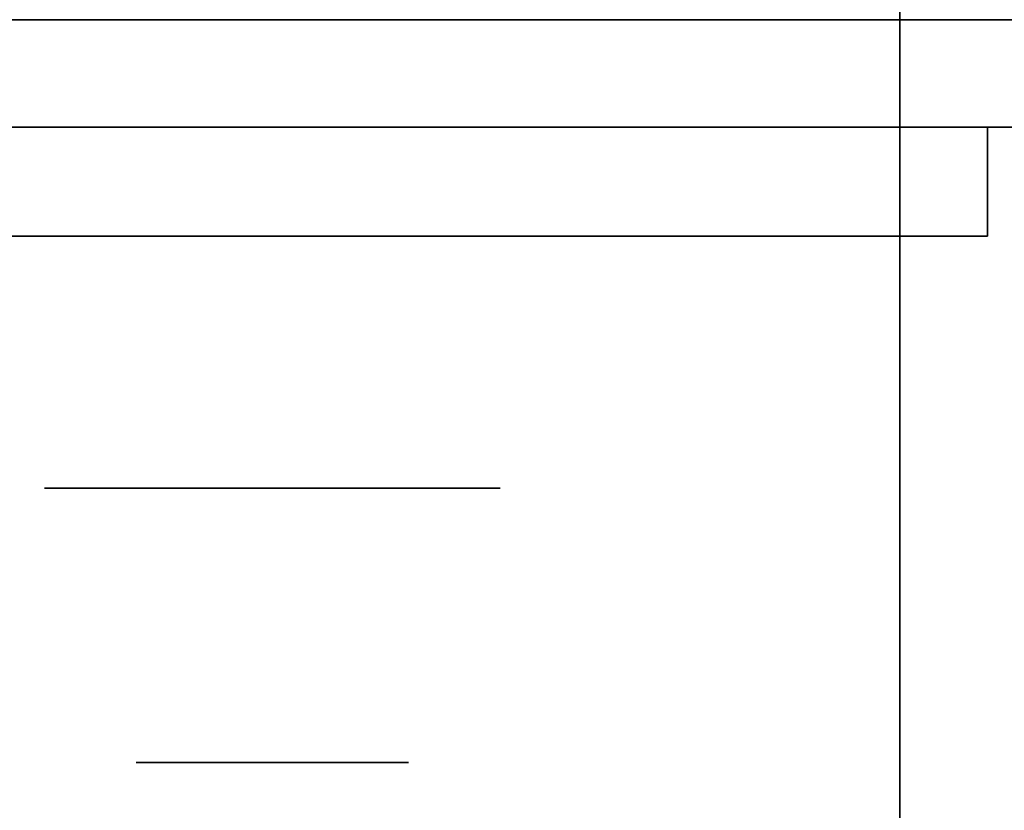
# Model space of a CAD drawing. Extents: x 248.8 to 273, y 2872.5 to 2876.7.
# Tile 59 of 256: x 248.9076 to 248.9655, y 2876.5783 to 2876.6247. Entities that reach past the tile are written whole.
import ezdxf

# ---------------------------------------------------------------- set-up
doc = ezdxf.new("R2010")
doc.units = 0
doc.header["$LTSCALE"] = 150
doc.header["$MEASUREMENT"] = 0
doc.layers.add('3DFACE_BOLT', color=7, linetype='CONTINUOUS')
doc.layers.add('3DFACE_SHAPE', color=7, linetype='CONTINUOUS')

msp = doc.modelspace()

# ---------------------------------------------------------------- linework, layer by layer
at = {"layer": '3DFACE_BOLT', "color": 1}
for points, invisible_edges in [([(248.914487, 2876.631067, -0.135), (248.914878, 2876.631067, -0.137472), (248.914487, 2876.581067, -0.135)], 14), ([(248.914487, 2876.581067, -0.135), (248.914878, 2876.631067, -0.137472), (248.914878, 2876.581067, -0.137472)], 3), ([(248.914878, 2876.631067, -0.132528), (248.914487, 2876.631067, -0.135), (248.914878, 2876.581067, -0.132528)], 14), ([(248.914878, 2876.581067, -0.132528), (248.914487, 2876.631067, -0.135), (248.914487, 2876.581067, -0.135)], 3), ([(248.914487, 2876.631067, -0.065), (248.914878, 2876.631067, -0.067472), (248.914487, 2876.581067, -0.065)], 14), ([(248.914487, 2876.581067, -0.065), (248.914878, 2876.631067, -0.067472), (248.914878, 2876.581067, -0.067472)], 3), ([(248.914878, 2876.631067, -0.062528), (248.914487, 2876.631067, -0.065), (248.914878, 2876.581067, -0.062528)], 14), ([(248.914878, 2876.581067, -0.062528), (248.914487, 2876.631067, -0.065), (248.914487, 2876.581067, -0.065)], 3), ([(248.914878, 2876.631067, -0.137472), (248.916015, 2876.631067, -0.139702), (248.914878, 2876.581067, -0.137472)], 14), ([(248.914878, 2876.581067, -0.137472), (248.916015, 2876.631067, -0.139702), (248.916015, 2876.581067, -0.139702)], 3), ([(248.916015, 2876.631067, -0.130298), (248.914878, 2876.631067, -0.132528), (248.916015, 2876.581067, -0.130298)], 14), ([(248.916015, 2876.581067, -0.130298), (248.914878, 2876.631067, -0.132528), (248.914878, 2876.581067, -0.132528)], 3), ([(248.914878, 2876.631067, -0.067472), (248.916015, 2876.631067, -0.069702), (248.914878, 2876.581067, -0.067472)], 14), ([(248.914878, 2876.581067, -0.067472), (248.916015, 2876.631067, -0.069702), (248.916015, 2876.581067, -0.069702)], 3), ([(248.916015, 2876.631067, -0.060298), (248.914878, 2876.631067, -0.062528), (248.916015, 2876.581067, -0.060298)], 14), ([(248.916015, 2876.581067, -0.060298), (248.914878, 2876.631067, -0.062528), (248.914878, 2876.581067, -0.062528)], 3), ([(248.916015, 2876.631067, -0.139702), (248.917785, 2876.631067, -0.141472), (248.916015, 2876.581067, -0.139702)], 14), ([(248.916015, 2876.581067, -0.139702), (248.917785, 2876.631067, -0.141472), (248.917785, 2876.581067, -0.141472)], 3), ([(248.917785, 2876.631067, -0.128528), (248.916015, 2876.631067, -0.130298), (248.917785, 2876.581067, -0.128528)], 14), ([(248.917785, 2876.581067, -0.128528), (248.916015, 2876.631067, -0.130298), (248.916015, 2876.581067, -0.130298)], 3), ([(248.916015, 2876.631067, -0.069702), (248.917785, 2876.631067, -0.071472), (248.916015, 2876.581067, -0.069702)], 14), ([(248.916015, 2876.581067, -0.069702), (248.917785, 2876.631067, -0.071472), (248.917785, 2876.581067, -0.071472)], 3), ([(248.917785, 2876.631067, -0.058528), (248.916015, 2876.631067, -0.060298), (248.917785, 2876.581067, -0.058528)], 14), ([(248.917785, 2876.581067, -0.058528), (248.916015, 2876.631067, -0.060298), (248.916015, 2876.581067, -0.060298)], 3), ([(248.917785, 2876.631067, -0.141472), (248.920015, 2876.631067, -0.142608), (248.917785, 2876.581067, -0.141472)], 14), ([(248.917785, 2876.581067, -0.141472), (248.920015, 2876.631067, -0.142608), (248.920015, 2876.581067, -0.142608)], 3), ([(248.920015, 2876.631067, -0.127392), (248.917785, 2876.631067, -0.128528), (248.920015, 2876.581067, -0.127392)], 14), ([(248.920015, 2876.581067, -0.127392), (248.917785, 2876.631067, -0.128528), (248.917785, 2876.581067, -0.128528)], 3), ([(248.917785, 2876.631067, -0.071472), (248.920015, 2876.631067, -0.072608), (248.917785, 2876.581067, -0.071472)], 14), ([(248.917785, 2876.581067, -0.071472), (248.920015, 2876.631067, -0.072608), (248.920015, 2876.581067, -0.072608)], 3), ([(248.920015, 2876.631067, -0.057392), (248.917785, 2876.631067, -0.058528), (248.920015, 2876.581067, -0.057392)], 14), ([(248.920015, 2876.581067, -0.057392), (248.917785, 2876.631067, -0.058528), (248.917785, 2876.581067, -0.058528)], 3), ([(248.920015, 2876.631067, -0.142608), (248.922487, 2876.631067, -0.143), (248.920015, 2876.581067, -0.142608)], 14), ([(248.920015, 2876.581067, -0.142608), (248.922487, 2876.631067, -0.143), (248.922487, 2876.581067, -0.143)], 3), ([(248.922487, 2876.631067, -0.127), (248.920015, 2876.631067, -0.127392), (248.922487, 2876.581067, -0.127)], 14), ([(248.922487, 2876.581067, -0.127), (248.920015, 2876.631067, -0.127392), (248.920015, 2876.581067, -0.127392)], 3), ([(248.920015, 2876.631067, -0.072608), (248.922487, 2876.631067, -0.073), (248.920015, 2876.581067, -0.072608)], 14), ([(248.920015, 2876.581067, -0.072608), (248.922487, 2876.631067, -0.073), (248.922487, 2876.581067, -0.073)], 3), ([(248.922487, 2876.631067, -0.057), (248.920015, 2876.631067, -0.057392), (248.922487, 2876.581067, -0.057)], 14), ([(248.922487, 2876.581067, -0.057), (248.920015, 2876.631067, -0.057392), (248.920015, 2876.581067, -0.057392)], 3), ([(248.922487, 2876.631067, -0.143), (248.924959, 2876.631067, -0.142608), (248.922487, 2876.581067, -0.143)], 14), ([(248.922487, 2876.581067, -0.143), (248.924959, 2876.631067, -0.142608), (248.924959, 2876.581067, -0.142608)], 3), ([(248.924959, 2876.631067, -0.127392), (248.922487, 2876.631067, -0.127), (248.924959, 2876.581067, -0.127392)], 14), ([(248.924959, 2876.581067, -0.127392), (248.922487, 2876.631067, -0.127), (248.922487, 2876.581067, -0.127)], 3), ([(248.922487, 2876.631067, -0.073), (248.924959, 2876.631067, -0.072608), (248.922487, 2876.581067, -0.073)], 14), ([(248.922487, 2876.581067, -0.073), (248.924959, 2876.631067, -0.072608), (248.924959, 2876.581067, -0.072608)], 3), ([(248.924959, 2876.631067, -0.057392), (248.922487, 2876.631067, -0.057), (248.924959, 2876.581067, -0.057392)], 14), ([(248.924959, 2876.581067, -0.057392), (248.922487, 2876.631067, -0.057), (248.922487, 2876.581067, -0.057)], 3), ([(248.924959, 2876.631067, -0.142608), (248.927189, 2876.631067, -0.141472), (248.924959, 2876.581067, -0.142608)], 14), ([(248.924959, 2876.581067, -0.142608), (248.927189, 2876.631067, -0.141472), (248.927189, 2876.581067, -0.141472)], 3), ([(248.927189, 2876.631067, -0.128528), (248.924959, 2876.631067, -0.127392), (248.927189, 2876.581067, -0.128528)], 14), ([(248.927189, 2876.581067, -0.128528), (248.924959, 2876.631067, -0.127392), (248.924959, 2876.581067, -0.127392)], 3), ([(248.924959, 2876.631067, -0.072608), (248.927189, 2876.631067, -0.071472), (248.924959, 2876.581067, -0.072608)], 14), ([(248.924959, 2876.581067, -0.072608), (248.927189, 2876.631067, -0.071472), (248.927189, 2876.581067, -0.071472)], 3), ([(248.927189, 2876.631067, -0.058528), (248.924959, 2876.631067, -0.057392), (248.927189, 2876.581067, -0.058528)], 14), ([(248.927189, 2876.581067, -0.058528), (248.924959, 2876.631067, -0.057392), (248.924959, 2876.581067, -0.057392)], 3), ([(248.927189, 2876.631067, -0.141472), (248.928959, 2876.631067, -0.139702), (248.927189, 2876.581067, -0.141472)], 14), ([(248.927189, 2876.581067, -0.141472), (248.928959, 2876.631067, -0.139702), (248.928959, 2876.581067, -0.139702)], 3), ([(248.928959, 2876.631067, -0.130298), (248.927189, 2876.631067, -0.128528), (248.928959, 2876.581067, -0.130298)], 14), ([(248.928959, 2876.581067, -0.130298), (248.927189, 2876.631067, -0.128528), (248.927189, 2876.581067, -0.128528)], 3), ([(248.927189, 2876.631067, -0.071472), (248.928959, 2876.631067, -0.069702), (248.927189, 2876.581067, -0.071472)], 14), ([(248.927189, 2876.581067, -0.071472), (248.928959, 2876.631067, -0.069702), (248.928959, 2876.581067, -0.069702)], 3), ([(248.928959, 2876.631067, -0.060298), (248.927189, 2876.631067, -0.058528), (248.928959, 2876.581067, -0.060298)], 14), ([(248.928959, 2876.581067, -0.060298), (248.927189, 2876.631067, -0.058528), (248.927189, 2876.581067, -0.058528)], 3), ([(248.928959, 2876.631067, -0.139702), (248.930095, 2876.631067, -0.137472), (248.928959, 2876.581067, -0.139702)], 14), ([(248.928959, 2876.581067, -0.139702), (248.930095, 2876.631067, -0.137472), (248.930095, 2876.581067, -0.137472)], 3), ([(248.930095, 2876.631067, -0.132528), (248.928959, 2876.631067, -0.130298), (248.930095, 2876.581067, -0.132528)], 14), ([(248.930095, 2876.581067, -0.132528), (248.928959, 2876.631067, -0.130298), (248.928959, 2876.581067, -0.130298)], 3), ([(248.928959, 2876.631067, -0.069702), (248.930095, 2876.631067, -0.067472), (248.928959, 2876.581067, -0.069702)], 14), ([(248.928959, 2876.581067, -0.069702), (248.930095, 2876.631067, -0.067472), (248.930095, 2876.581067, -0.067472)], 3), ([(248.930095, 2876.631067, -0.062528), (248.928959, 2876.631067, -0.060298), (248.930095, 2876.581067, -0.062528)], 14), ([(248.930095, 2876.581067, -0.062528), (248.928959, 2876.631067, -0.060298), (248.928959, 2876.581067, -0.060298)], 3), ([(248.930095, 2876.631067, -0.137472), (248.930487, 2876.631067, -0.135), (248.930095, 2876.581067, -0.137472)], 14), ([(248.930095, 2876.581067, -0.137472), (248.930487, 2876.631067, -0.135), (248.930487, 2876.581067, -0.135)], 3), ([(248.930487, 2876.631067, -0.135), (248.930095, 2876.631067, -0.132528), (248.930487, 2876.581067, -0.135)], 14), ([(248.930487, 2876.581067, -0.135), (248.930095, 2876.631067, -0.132528), (248.930095, 2876.581067, -0.132528)], 3), ([(248.930095, 2876.631067, -0.067472), (248.930487, 2876.631067, -0.065), (248.930095, 2876.581067, -0.067472)], 14), ([(248.930095, 2876.581067, -0.067472), (248.930487, 2876.631067, -0.065), (248.930487, 2876.581067, -0.065)], 3), ([(248.930487, 2876.631067, -0.065), (248.930095, 2876.631067, -0.062528), (248.930487, 2876.581067, -0.065)], 14), ([(248.930487, 2876.581067, -0.065), (248.930095, 2876.631067, -0.062528), (248.930095, 2876.581067, -0.062528)], 3), ([(248.909112, 2876.611967, -0.135), (248.915799, 2876.611967, -0.146583), (248.909112, 2876.597167, -0.135)], 14), ([(248.909112, 2876.597167, -0.135), (248.915799, 2876.611967, -0.146583), (248.915799, 2876.597167, -0.146583)], 3), ([(248.915799, 2876.611967, -0.123417), (248.909112, 2876.611967, -0.135), (248.915799, 2876.597167, -0.123417)], 14), ([(248.915799, 2876.597167, -0.123417), (248.909112, 2876.611967, -0.135), (248.909112, 2876.597167, -0.135)], 3), ([(248.909112, 2876.611967, -0.135), (248.915799, 2876.611967, -0.123417), (248.915799, 2876.611967, -0.146583)], 2), ([(248.909112, 2876.611967, -0.065), (248.915799, 2876.611967, -0.076583), (248.909112, 2876.597167, -0.065)], 14), ([(248.909112, 2876.597167, -0.065), (248.915799, 2876.611967, -0.076583), (248.915799, 2876.597167, -0.076583)], 3), ([(248.915799, 2876.611967, -0.053417), (248.909112, 2876.611967, -0.065), (248.915799, 2876.597167, -0.053417)], 14), ([(248.915799, 2876.597167, -0.053417), (248.909112, 2876.611967, -0.065), (248.909112, 2876.597167, -0.065)], 3), ([(248.909112, 2876.611967, -0.065), (248.915799, 2876.611967, -0.053417), (248.915799, 2876.611967, -0.076583)], 2), ([(248.915799, 2876.611967, -0.146583), (248.929174, 2876.611967, -0.146583), (248.915799, 2876.597167, -0.146583)], 14), ([(248.915799, 2876.597167, -0.146583), (248.929174, 2876.611967, -0.146583), (248.929174, 2876.597167, -0.146583)], 3), ([(248.929174, 2876.611967, -0.123417), (248.915799, 2876.611967, -0.123417), (248.929174, 2876.597167, -0.123417)], 14), ([(248.929174, 2876.597167, -0.123417), (248.915799, 2876.611967, -0.123417), (248.915799, 2876.597167, -0.123417)], 3), ([(248.915799, 2876.611967, -0.123417), (248.929174, 2876.611967, -0.123417), (248.915799, 2876.611967, -0.146583)], 14), ([(248.915799, 2876.611967, -0.146583), (248.929174, 2876.611967, -0.123417), (248.929174, 2876.611967, -0.146583)], 3), ([(248.915799, 2876.611967, -0.076583), (248.929174, 2876.611967, -0.076583), (248.915799, 2876.597167, -0.076583)], 14), ([(248.915799, 2876.597167, -0.076583), (248.929174, 2876.611967, -0.076583), (248.929174, 2876.597167, -0.076583)], 3), ([(248.929174, 2876.611967, -0.053417), (248.915799, 2876.611967, -0.053417), (248.929174, 2876.597167, -0.053417)], 14), ([(248.929174, 2876.597167, -0.053417), (248.915799, 2876.611967, -0.053417), (248.915799, 2876.597167, -0.053417)], 3), ([(248.915799, 2876.611967, -0.053417), (248.929174, 2876.611967, -0.053417), (248.915799, 2876.611967, -0.076583)], 14), ([(248.915799, 2876.611967, -0.076583), (248.929174, 2876.611967, -0.053417), (248.929174, 2876.611967, -0.076583)], 3), ([(248.929174, 2876.611967, -0.146583), (248.935862, 2876.611967, -0.135), (248.929174, 2876.597167, -0.146583)], 14), ([(248.929174, 2876.597167, -0.146583), (248.935862, 2876.611967, -0.135), (248.935862, 2876.597167, -0.135)], 3), ([(248.935862, 2876.611967, -0.135), (248.929174, 2876.611967, -0.123417), (248.935862, 2876.597167, -0.135)], 14), ([(248.935862, 2876.597167, -0.135), (248.929174, 2876.611967, -0.123417), (248.929174, 2876.597167, -0.123417)], 3), ([(248.929174, 2876.611967, -0.123417), (248.935862, 2876.611967, -0.135), (248.929174, 2876.611967, -0.146583)], 12), ([(248.929174, 2876.611967, -0.076583), (248.935862, 2876.611967, -0.065), (248.929174, 2876.597167, -0.076583)], 14), ([(248.929174, 2876.597167, -0.076583), (248.935862, 2876.611967, -0.065), (248.935862, 2876.597167, -0.065)], 3), ([(248.935862, 2876.611967, -0.065), (248.929174, 2876.611967, -0.053417), (248.935862, 2876.597167, -0.065)], 14), ([(248.935862, 2876.597167, -0.065), (248.929174, 2876.611967, -0.053417), (248.929174, 2876.597167, -0.053417)], 3), ([(248.929174, 2876.611967, -0.053417), (248.935862, 2876.611967, -0.065), (248.929174, 2876.611967, -0.076583)], 12), ([(248.909112, 2876.597167, -0.135), (248.915799, 2876.597167, -0.146583), (248.915799, 2876.597167, -0.123417)], 2), ([(248.909112, 2876.597167, -0.065), (248.915799, 2876.597167, -0.076583), (248.915799, 2876.597167, -0.053417)], 2), ([(248.915799, 2876.597167, -0.146583), (248.929174, 2876.597167, -0.146583), (248.915799, 2876.597167, -0.123417)], 14), ([(248.915799, 2876.597167, -0.123417), (248.929174, 2876.597167, -0.146583), (248.929174, 2876.597167, -0.123417)], 3), ([(248.915799, 2876.597167, -0.076583), (248.929174, 2876.597167, -0.076583), (248.915799, 2876.597167, -0.053417)], 14), ([(248.915799, 2876.597167, -0.053417), (248.929174, 2876.597167, -0.076583), (248.929174, 2876.597167, -0.053417)], 3), ([(248.929174, 2876.597167, -0.146583), (248.935862, 2876.597167, -0.135), (248.929174, 2876.597167, -0.123417)], 12), ([(248.929174, 2876.597167, -0.076583), (248.935862, 2876.597167, -0.065), (248.929174, 2876.597167, -0.053417)], 12), ([(248.914487, 2876.581067, -0.135), (248.914878, 2876.581067, -0.137472), (248.914878, 2876.581067, -0.132528)], 2), ([(248.914487, 2876.581067, -0.065), (248.914878, 2876.581067, -0.067472), (248.914878, 2876.581067, -0.062528)], 2), ([(248.914878, 2876.581067, -0.137472), (248.916015, 2876.581067, -0.139702), (248.914878, 2876.581067, -0.132528)], 14), ([(248.914878, 2876.581067, -0.132528), (248.916015, 2876.581067, -0.139702), (248.916015, 2876.581067, -0.130298)], 3), ([(248.914878, 2876.581067, -0.067472), (248.916015, 2876.581067, -0.069702), (248.914878, 2876.581067, -0.062528)], 14), ([(248.914878, 2876.581067, -0.062528), (248.916015, 2876.581067, -0.069702), (248.916015, 2876.581067, -0.060298)], 3), ([(248.916015, 2876.581067, -0.139702), (248.917785, 2876.581067, -0.141472), (248.916015, 2876.581067, -0.130298)], 14), ([(248.916015, 2876.581067, -0.130298), (248.917785, 2876.581067, -0.141472), (248.917785, 2876.581067, -0.128528)], 3), ([(248.916015, 2876.581067, -0.069702), (248.917785, 2876.581067, -0.071472), (248.916015, 2876.581067, -0.060298)], 14), ([(248.916015, 2876.581067, -0.060298), (248.917785, 2876.581067, -0.071472), (248.917785, 2876.581067, -0.058528)], 3), ([(248.917785, 2876.581067, -0.141472), (248.920015, 2876.581067, -0.142608), (248.917785, 2876.581067, -0.128528)], 14), ([(248.917785, 2876.581067, -0.128528), (248.920015, 2876.581067, -0.142608), (248.920015, 2876.581067, -0.127392)], 3), ([(248.917785, 2876.581067, -0.071472), (248.920015, 2876.581067, -0.072608), (248.917785, 2876.581067, -0.058528)], 14), ([(248.917785, 2876.581067, -0.058528), (248.920015, 2876.581067, -0.072608), (248.920015, 2876.581067, -0.057392)], 3), ([(248.920015, 2876.581067, -0.142608), (248.922487, 2876.581067, -0.143), (248.920015, 2876.581067, -0.127392)], 14), ([(248.920015, 2876.581067, -0.127392), (248.922487, 2876.581067, -0.143), (248.922487, 2876.581067, -0.127)], 3), ([(248.920015, 2876.581067, -0.072608), (248.922487, 2876.581067, -0.073), (248.920015, 2876.581067, -0.057392)], 14), ([(248.920015, 2876.581067, -0.057392), (248.922487, 2876.581067, -0.073), (248.922487, 2876.581067, -0.057)], 3), ([(248.922487, 2876.581067, -0.143), (248.924959, 2876.581067, -0.142608), (248.922487, 2876.581067, -0.127)], 14), ([(248.922487, 2876.581067, -0.127), (248.924959, 2876.581067, -0.142608), (248.924959, 2876.581067, -0.127392)], 3), ([(248.922487, 2876.581067, -0.073), (248.924959, 2876.581067, -0.072608), (248.922487, 2876.581067, -0.057)], 14), ([(248.922487, 2876.581067, -0.057), (248.924959, 2876.581067, -0.072608), (248.924959, 2876.581067, -0.057392)], 3), ([(248.924959, 2876.581067, -0.142608), (248.927189, 2876.581067, -0.141472), (248.924959, 2876.581067, -0.127392)], 14), ([(248.924959, 2876.581067, -0.127392), (248.927189, 2876.581067, -0.141472), (248.927189, 2876.581067, -0.128528)], 3), ([(248.924959, 2876.581067, -0.072608), (248.927189, 2876.581067, -0.071472), (248.924959, 2876.581067, -0.057392)], 14), ([(248.924959, 2876.581067, -0.057392), (248.927189, 2876.581067, -0.071472), (248.927189, 2876.581067, -0.058528)], 3), ([(248.927189, 2876.581067, -0.141472), (248.928959, 2876.581067, -0.139702), (248.927189, 2876.581067, -0.128528)], 14), ([(248.927189, 2876.581067, -0.128528), (248.928959, 2876.581067, -0.139702), (248.928959, 2876.581067, -0.130298)], 3), ([(248.927189, 2876.581067, -0.071472), (248.928959, 2876.581067, -0.069702), (248.927189, 2876.581067, -0.058528)], 14), ([(248.927189, 2876.581067, -0.058528), (248.928959, 2876.581067, -0.069702), (248.928959, 2876.581067, -0.060298)], 3), ([(248.928959, 2876.581067, -0.139702), (248.930095, 2876.581067, -0.137472), (248.928959, 2876.581067, -0.130298)], 14), ([(248.928959, 2876.581067, -0.130298), (248.930095, 2876.581067, -0.137472), (248.930095, 2876.581067, -0.132528)], 3), ([(248.928959, 2876.581067, -0.069702), (248.930095, 2876.581067, -0.067472), (248.928959, 2876.581067, -0.060298)], 14), ([(248.928959, 2876.581067, -0.060298), (248.930095, 2876.581067, -0.067472), (248.930095, 2876.581067, -0.062528)], 3), ([(248.930095, 2876.581067, -0.137472), (248.930487, 2876.581067, -0.135), (248.930095, 2876.581067, -0.132528)], 12), ([(248.930095, 2876.581067, -0.067472), (248.930487, 2876.581067, -0.065), (248.930095, 2876.581067, -0.062528)], 12)]:
    msp.add_3dface(points, dxfattribs=dict(at, invisible_edges=invisible_edges))
at = {"layer": '3DFACE_SHAPE', "color": 13}
for points, invisible_edges in [([(248.959337, 2872.521516), (248.959337, 2876.721516), (248.759337, 2872.521516)], 2), ([(248.959337, 2876.721516), (248.759337, 2876.721516), (248.759337, 2872.521516)], 12), ([(248.759337, 2872.521516, -0.2), (248.759337, 2876.721516, -0.2), (248.959337, 2872.521516, -0.2)], 2), ([(248.759337, 2876.721516, -0.2), (248.959337, 2876.721516, -0.2), (248.959337, 2872.521516, -0.2)], 12), ([(248.862487, 2872.521516, -0.0095), (248.862487, 2876.721516, -0.0095), (248.959337, 2872.521516, -0.0095)], 2), ([(248.862487, 2876.721516, -0.0095), (248.959337, 2876.721516, -0.0095), (248.959337, 2872.521516, -0.0095)], 12), ([(248.959337, 2872.521516, -0.1905), (248.959337, 2876.721516, -0.1905), (248.862487, 2872.521516, -0.1905)], 2), ([(248.959337, 2876.721516, -0.1905), (248.862487, 2876.721516, -0.1905), (248.862487, 2872.521516, -0.1905)], 12), ([(248.959337, 2872.521516, -0.0095), (248.959337, 2876.721516, -0.0095), (248.959337, 2872.521516)], 2), ([(248.959337, 2876.721516, -0.0095), (248.959337, 2876.721516), (248.959337, 2872.521516)], 12), ([(248.959337, 2872.521516, -0.2), (248.959337, 2876.721516, -0.2), (248.959337, 2872.521516, -0.1905)], 2), ([(248.959337, 2876.721516, -0.2), (248.959337, 2876.721516, -0.1905), (248.959337, 2872.521516, -0.1905)], 12), ([(250.759337, 2876.624666, -0.0095), (248.959337, 2876.624666, -0.0095), (250.759337, 2876.721516, -0.0095)], 2), ([(248.959337, 2876.624666, -0.0095), (248.959337, 2876.721516, -0.0095), (250.759337, 2876.721516, -0.0095)], 12), ([(250.759337, 2876.721516), (248.959337, 2876.721516), (250.759337, 2876.521516)], 2), ([(248.959337, 2876.721516), (248.959337, 2876.521516), (250.759337, 2876.521516)], 12), ([(250.759337, 2876.521516, -0.2), (248.959337, 2876.521516, -0.2), (250.759337, 2876.721516, -0.2)], 2), ([(248.959337, 2876.521516, -0.2), (248.959337, 2876.721516, -0.2), (250.759337, 2876.721516, -0.2)], 12), ([(250.759337, 2876.721516, -0.1905), (248.959337, 2876.721516, -0.1905), (250.759337, 2876.624666, -0.1905)], 2), ([(248.959337, 2876.721516, -0.1905), (248.959337, 2876.624666, -0.1905), (250.759337, 2876.624666, -0.1905)], 12), ([(248.959337, 2876.721516, -0.0095), (248.959337, 2876.624666, -0.0095), (248.959337, 2876.721516)], 2), ([(248.959337, 2876.624666, -0.0095), (248.959337, 2876.618366, -0.0095), (248.959337, 2876.721516)], 14), ([(248.959337, 2876.721516), (248.959337, 2876.618366, -0.0095), (248.959337, 2876.521516)], 3), ([(248.959337, 2876.521516, -0.2), (248.959337, 2876.624666, -0.1905), (248.959337, 2876.721516, -0.2)], 3), ([(248.959337, 2876.624666, -0.1905), (248.959337, 2876.721516, -0.1905), (248.959337, 2876.721516, -0.2)], 12), ([(248.959337, 2876.624666, -0.0095), (248.916476, 2876.624666, -0.05899), (248.862487, 2876.624666, -0.0095)], 3), ([(248.916476, 2876.624666, -0.05899), (248.913987, 2876.624666, -0.065), (248.862487, 2876.624666, -0.0095)], 14), ([(248.913987, 2876.624666, -0.135), (248.862487, 2876.624666, -0.1905), (248.916476, 2876.624666, -0.07101)], 15), ([(248.916476, 2876.624666, -0.07101), (248.862487, 2876.624666, -0.1905), (248.913987, 2876.624666, -0.065)], 3), ([(248.862487, 2876.624666, -0.1905), (248.862487, 2876.624666, -0.0095), (248.913987, 2876.624666, -0.065)], 14), ([(248.913987, 2876.624666, -0.135), (248.916476, 2876.624666, -0.14101), (248.862487, 2876.624666, -0.1905)], 14), ([(248.862487, 2876.624666, -0.1905), (248.916476, 2876.624666, -0.14101), (248.959337, 2876.624666, -0.1905)], 3), ([(248.862487, 2876.618366, -0.0095), (248.922487, 2876.618366, -0.0095), (248.862487, 2876.624666, -0.0095)], 2), ([(248.922487, 2876.618366, -0.0095), (248.959337, 2876.618366, -0.0095), (248.862487, 2876.624666, -0.0095)], 14), ([(248.862487, 2876.624666, -0.0095), (248.959337, 2876.618366, -0.0095), (248.959337, 2876.624666, -0.0095)], 1), ([(248.959337, 2876.624666, -0.1905), (248.959337, 2876.618366, -0.1905), (248.862487, 2876.624666, -0.1905)], 2), ([(248.959337, 2876.618366, -0.1905), (248.862487, 2876.618366, -0.1905), (248.862487, 2876.624666, -0.1905)], 12), ([(248.913987, 2876.624666, -0.065), (248.913987, 2876.618366, -0.065), (248.916476, 2876.624666, -0.07101)], 3), ([(248.913987, 2876.618366, -0.065), (248.916476, 2876.618366, -0.07101), (248.916476, 2876.624666, -0.07101)], 14), ([(248.916476, 2876.624666, -0.05899), (248.916476, 2876.618366, -0.05899), (248.913987, 2876.624666, -0.065)], 3), ([(248.916476, 2876.618366, -0.05899), (248.913987, 2876.618366, -0.065), (248.913987, 2876.624666, -0.065)], 14), ([(248.916476, 2876.624666, -0.12899), (248.916476, 2876.618366, -0.12899), (248.913987, 2876.624666, -0.135)], 3), ([(248.916476, 2876.618366, -0.12899), (248.913987, 2876.618366, -0.135), (248.913987, 2876.624666, -0.135)], 14), ([(248.913987, 2876.624666, -0.135), (248.913987, 2876.618366, -0.135), (248.916476, 2876.624666, -0.14101)], 3), ([(248.913987, 2876.618366, -0.135), (248.916476, 2876.618366, -0.14101), (248.916476, 2876.624666, -0.14101)], 14), ([(248.916476, 2876.624666, -0.12899), (248.913987, 2876.624666, -0.135), (248.916476, 2876.624666, -0.07101)], 14), ([(248.916476, 2876.624666, -0.07101), (248.916476, 2876.618366, -0.07101), (248.922487, 2876.624666, -0.0735)], 3), ([(248.916476, 2876.618366, -0.07101), (248.922487, 2876.618366, -0.0735), (248.922487, 2876.624666, -0.0735)], 14), ([(248.922487, 2876.624666, -0.0565), (248.922487, 2876.618366, -0.0565), (248.916476, 2876.624666, -0.05899)], 3), ([(248.922487, 2876.618366, -0.0565), (248.916476, 2876.618366, -0.05899), (248.916476, 2876.624666, -0.05899)], 14), ([(248.922487, 2876.624666, -0.1265), (248.922487, 2876.618366, -0.1265), (248.916476, 2876.624666, -0.12899)], 3), ([(248.922487, 2876.618366, -0.1265), (248.916476, 2876.618366, -0.12899), (248.916476, 2876.624666, -0.12899)], 14), ([(248.916476, 2876.624666, -0.14101), (248.916476, 2876.618366, -0.14101), (248.922487, 2876.624666, -0.1435)], 3), ([(248.916476, 2876.618366, -0.14101), (248.922487, 2876.618366, -0.1435), (248.922487, 2876.624666, -0.1435)], 14), ([(248.922487, 2876.624666, -0.0565), (248.916476, 2876.624666, -0.05899), (248.959337, 2876.624666, -0.0095)], 14), ([(248.916476, 2876.624666, -0.07101), (248.922487, 2876.624666, -0.0735), (248.916476, 2876.624666, -0.12899)], 14), ([(248.916476, 2876.624666, -0.12899), (248.922487, 2876.624666, -0.0735), (248.922487, 2876.624666, -0.1265)], 3), ([(248.916476, 2876.624666, -0.14101), (248.922487, 2876.624666, -0.1435), (248.959337, 2876.624666, -0.1905)], 14), ([(248.922487, 2876.624666, -0.0735), (248.922487, 2876.618366, -0.0735), (248.928497, 2876.624666, -0.07101)], 3), ([(248.922487, 2876.618366, -0.0735), (248.928497, 2876.618366, -0.07101), (248.928497, 2876.624666, -0.07101)], 14), ([(248.928497, 2876.624666, -0.05899), (248.928497, 2876.618366, -0.05899), (248.922487, 2876.624666, -0.0565)], 3), ([(248.928497, 2876.618366, -0.05899), (248.922487, 2876.618366, -0.0565), (248.922487, 2876.624666, -0.0565)], 14), ([(248.922487, 2876.624666, -0.1435), (248.922487, 2876.618366, -0.1435), (248.928497, 2876.624666, -0.14101)], 3), ([(248.922487, 2876.618366, -0.1435), (248.928497, 2876.618366, -0.14101), (248.928497, 2876.624666, -0.14101)], 14), ([(248.928497, 2876.624666, -0.12899), (248.928497, 2876.618366, -0.12899), (248.922487, 2876.624666, -0.1265)], 3), ([(248.928497, 2876.618366, -0.12899), (248.922487, 2876.618366, -0.1265), (248.922487, 2876.624666, -0.1265)], 14), ([(248.928497, 2876.624666, -0.05899), (248.922487, 2876.624666, -0.0565), (250.790176, 2876.624666, -0.05899)], 14), ([(250.790176, 2876.624666, -0.05899), (248.922487, 2876.624666, -0.0565), (250.796187, 2876.624666, -0.0565)], 3), ([(248.922487, 2876.624666, -0.0565), (250.759337, 2876.624666, -0.0095), (250.796187, 2876.624666, -0.0565)], 15), ([(250.759337, 2876.624666, -0.0095), (248.922487, 2876.624666, -0.0565), (248.959337, 2876.624666, -0.0095)], 3), ([(248.922487, 2876.624666, -0.0735), (248.928497, 2876.624666, -0.07101), (248.922487, 2876.624666, -0.1265)], 14), ([(248.922487, 2876.624666, -0.1265), (248.928497, 2876.624666, -0.07101), (248.928497, 2876.624666, -0.12899)], 3), ([(248.959337, 2876.624666, -0.1905), (248.922487, 2876.624666, -0.1435), (248.928497, 2876.624666, -0.14101)], 13), ([(248.928497, 2876.624666, -0.07101), (248.928497, 2876.618366, -0.07101), (248.930987, 2876.624666, -0.065)], 3), ([(248.928497, 2876.618366, -0.07101), (248.930987, 2876.618366, -0.065), (248.930987, 2876.624666, -0.065)], 14), ([(248.930987, 2876.624666, -0.065), (248.930987, 2876.618366, -0.065), (248.928497, 2876.624666, -0.05899)], 3), ([(248.930987, 2876.618366, -0.065), (248.928497, 2876.618366, -0.05899), (248.928497, 2876.624666, -0.05899)], 14), ([(248.928497, 2876.624666, -0.14101), (248.928497, 2876.618366, -0.14101), (248.930987, 2876.624666, -0.135)], 3), ([(248.928497, 2876.618366, -0.14101), (248.930987, 2876.618366, -0.135), (248.930987, 2876.624666, -0.135)], 14), ([(248.930987, 2876.624666, -0.135), (248.930987, 2876.618366, -0.135), (248.928497, 2876.624666, -0.12899)], 3), ([(248.930987, 2876.618366, -0.135), (248.928497, 2876.618366, -0.12899), (248.928497, 2876.624666, -0.12899)], 14), ([(248.930987, 2876.624666, -0.135), (248.928497, 2876.624666, -0.12899), (250.787687, 2876.624666, -0.065)], 14), ([(250.787687, 2876.624666, -0.065), (248.928497, 2876.624666, -0.12899), (248.930987, 2876.624666, -0.065)], 15), ([(248.928497, 2876.624666, -0.12899), (248.928497, 2876.624666, -0.07101), (248.930987, 2876.624666, -0.065)], 15), ([(250.790176, 2876.624666, -0.05899), (250.787687, 2876.624666, -0.065), (248.928497, 2876.624666, -0.05899)], 14), ([(250.787687, 2876.624666, -0.065), (248.930987, 2876.624666, -0.065), (248.928497, 2876.624666, -0.05899)], 13), ([(248.930987, 2876.624666, -0.135), (250.796187, 2876.624666, -0.1435), (248.928497, 2876.624666, -0.14101)], 15), ([(250.796187, 2876.624666, -0.1435), (248.959337, 2876.624666, -0.1905), (248.928497, 2876.624666, -0.14101)], 15), ([(250.787687, 2876.624666, -0.135), (248.930987, 2876.624666, -0.135), (250.790176, 2876.624666, -0.07101)], 15), ([(250.790176, 2876.624666, -0.07101), (248.930987, 2876.624666, -0.135), (250.787687, 2876.624666, -0.065)], 3), ([(250.787687, 2876.624666, -0.135), (250.790176, 2876.624666, -0.14101), (248.930987, 2876.624666, -0.135)], 14), ([(250.790176, 2876.624666, -0.14101), (250.796187, 2876.624666, -0.1435), (248.930987, 2876.624666, -0.135)], 14), ([(248.959337, 2876.624666, -0.1905), (250.796187, 2876.624666, -0.1435), (250.759337, 2876.624666, -0.1905)], 3), ([(248.959337, 2876.618366, -0.1905), (248.959337, 2876.624666, -0.1905), (248.959337, 2876.521516, -0.2)], 14), ([(248.913987, 2876.618366, -0.135), (248.916476, 2876.618366, -0.14101), (248.862487, 2876.618366, -0.135)], 14), ([(248.916476, 2876.618366, -0.14101), (248.922487, 2876.618366, -0.1435), (248.862487, 2876.618366, -0.135)], 14), ([(248.862487, 2876.618366, -0.135), (248.922487, 2876.618366, -0.1435), (248.862487, 2876.618366, -0.17)], 15), ([(248.922487, 2876.618366, -0.1435), (248.928497, 2876.618366, -0.14101), (248.862487, 2876.618366, -0.17)], 14), ([(248.862487, 2876.618366, -0.17), (248.928497, 2876.618366, -0.14101), (248.964487, 2876.618366, -0.17)], 3), ([(248.964487, 2876.618366, -0.03), (248.916476, 2876.618366, -0.05899), (248.862487, 2876.618366, -0.03)], 3), ([(248.862487, 2876.618366, -0.03), (248.916476, 2876.618366, -0.05899), (248.862487, 2876.618366, -0.065)], 3), ([(248.916476, 2876.618366, -0.05899), (248.913987, 2876.618366, -0.065), (248.862487, 2876.618366, -0.065)], 14), ([(248.913987, 2876.618366, -0.135), (248.862487, 2876.618366, -0.135), (248.916476, 2876.618366, -0.07101)], 15), ([(248.916476, 2876.618366, -0.07101), (248.862487, 2876.618366, -0.135), (248.913987, 2876.618366, -0.065)], 3), ([(248.862487, 2876.618366, -0.135), (248.862487, 2876.618366, -0.065), (248.913987, 2876.618366, -0.065)], 14), ([(248.964487, 2876.618366, -0.17), (248.868887, 2876.611967, -0.17), (248.862487, 2876.618366, -0.17)], 3), ([(248.868887, 2876.611967, -0.03), (248.964487, 2876.618366, -0.03), (248.862487, 2876.618366, -0.03)], 13), ([(248.959337, 2876.618366, -0.1905), (248.916476, 2876.618366, -0.14101), (248.862487, 2876.618366, -0.1905)], 3), ([(248.916476, 2876.618366, -0.14101), (248.913987, 2876.618366, -0.135), (248.862487, 2876.618366, -0.1905)], 14), ([(248.862487, 2876.618366, -0.1905), (248.913987, 2876.618366, -0.135), (248.916476, 2876.618366, -0.12899)], 13), ([(248.916476, 2876.618366, -0.12899), (248.913987, 2876.618366, -0.065), (248.862487, 2876.618366, -0.1905)], 15), ([(248.913987, 2876.618366, -0.065), (248.862487, 2876.618366, -0.0095), (248.862487, 2876.618366, -0.1905)], 13), ([(248.913987, 2876.618366, -0.065), (248.916476, 2876.618366, -0.05899), (248.862487, 2876.618366, -0.0095)], 14), ([(248.862487, 2876.618366, -0.0095), (248.916476, 2876.618366, -0.05899), (248.922487, 2876.618366, -0.0095)], 3), ([(248.922487, 2876.611967, -0.17), (248.868887, 2876.611967, -0.17), (248.964487, 2876.618366, -0.17)], 14), ([(248.868887, 2876.611967, -0.03), (248.964487, 2876.611967, -0.03), (248.964487, 2876.618366, -0.03)], 12), ([(248.916476, 2876.618366, -0.12899), (248.913987, 2876.618366, -0.135), (248.916476, 2876.618366, -0.07101)], 14), ([(248.916476, 2876.611967, -0.07101), (248.916476, 2876.618366, -0.07101), (248.913987, 2876.611967, -0.065)], 3), ([(248.916476, 2876.618366, -0.07101), (248.913987, 2876.618366, -0.065), (248.913987, 2876.611967, -0.065)], 14), ([(248.913987, 2876.611967, -0.065), (248.913987, 2876.618366, -0.065), (248.916476, 2876.611967, -0.05899)], 3), ([(248.913987, 2876.618366, -0.065), (248.916476, 2876.618366, -0.05899), (248.916476, 2876.611967, -0.05899)], 14), ([(248.916476, 2876.611967, -0.14101), (248.916476, 2876.618366, -0.14101), (248.913987, 2876.611967, -0.135)], 3), ([(248.916476, 2876.618366, -0.14101), (248.913987, 2876.618366, -0.135), (248.913987, 2876.611967, -0.135)], 14), ([(248.913987, 2876.611967, -0.135), (248.913987, 2876.618366, -0.135), (248.916476, 2876.611967, -0.12899)], 3), ([(248.913987, 2876.618366, -0.135), (248.916476, 2876.618366, -0.12899), (248.916476, 2876.611967, -0.12899)], 14), ([(248.916476, 2876.618366, -0.07101), (248.913987, 2876.618366, -0.065), (248.916476, 2876.618366, -0.12899)], 14), ([(248.964487, 2876.618366, -0.03), (248.922487, 2876.618366, -0.0565), (248.916476, 2876.618366, -0.05899)], 13), ([(248.916476, 2876.618366, -0.07101), (248.922487, 2876.618366, -0.0735), (248.916476, 2876.618366, -0.12899)], 14), ([(248.922487, 2876.618366, -0.0735), (248.922487, 2876.618366, -0.1265), (248.916476, 2876.618366, -0.12899)], 13), ([(248.916476, 2876.611967, -0.05899), (248.916476, 2876.618366, -0.05899), (248.922487, 2876.611967, -0.0565)], 3), ([(248.916476, 2876.618366, -0.05899), (248.922487, 2876.618366, -0.0565), (248.922487, 2876.611967, -0.0565)], 14), ([(248.922487, 2876.611967, -0.0735), (248.922487, 2876.618366, -0.0735), (248.916476, 2876.611967, -0.07101)], 3), ([(248.922487, 2876.618366, -0.0735), (248.916476, 2876.618366, -0.07101), (248.916476, 2876.611967, -0.07101)], 14), ([(248.916476, 2876.611967, -0.12899), (248.916476, 2876.618366, -0.12899), (248.922487, 2876.611967, -0.1265)], 3), ([(248.916476, 2876.618366, -0.12899), (248.922487, 2876.618366, -0.1265), (248.922487, 2876.611967, -0.1265)], 14), ([(248.922487, 2876.611967, -0.1435), (248.922487, 2876.618366, -0.1435), (248.916476, 2876.611967, -0.14101)], 3), ([(248.922487, 2876.618366, -0.1435), (248.916476, 2876.618366, -0.14101), (248.916476, 2876.611967, -0.14101)], 14), ([(248.922487, 2876.618366, -0.1435), (248.916476, 2876.618366, -0.14101), (248.959337, 2876.618366, -0.1905)], 14), ([(248.916476, 2876.618366, -0.05899), (248.922487, 2876.618366, -0.0565), (248.922487, 2876.618366, -0.0095)], 14), ([(248.916476, 2876.618366, -0.12899), (248.922487, 2876.618366, -0.1265), (248.916476, 2876.618366, -0.07101)], 14), ([(248.922487, 2876.618366, -0.1265), (248.922487, 2876.618366, -0.0735), (248.916476, 2876.618366, -0.07101)], 13), ([(248.922487, 2876.618366, -0.0735), (248.928497, 2876.618366, -0.07101), (248.922487, 2876.618366, -0.1265)], 14), ([(248.922487, 2876.618366, -0.1265), (248.928497, 2876.618366, -0.07101), (248.928497, 2876.618366, -0.12899)], 3), ([(248.928497, 2876.618366, -0.05899), (248.922487, 2876.618366, -0.0565), (248.964487, 2876.618366, -0.03)], 14), ([(248.922487, 2876.611967, -0.0565), (248.922487, 2876.618366, -0.0565), (248.928497, 2876.611967, -0.05899)], 3), ([(248.922487, 2876.618366, -0.0565), (248.928497, 2876.618366, -0.05899), (248.928497, 2876.611967, -0.05899)], 14), ([(248.928497, 2876.611967, -0.07101), (248.928497, 2876.618366, -0.07101), (248.922487, 2876.611967, -0.0735)], 3), ([(248.928497, 2876.618366, -0.07101), (248.922487, 2876.618366, -0.0735), (248.922487, 2876.611967, -0.0735)], 14), ([(248.922487, 2876.611967, -0.1265), (248.922487, 2876.618366, -0.1265), (248.928497, 2876.611967, -0.12899)], 3), ([(248.922487, 2876.618366, -0.1265), (248.928497, 2876.618366, -0.12899), (248.928497, 2876.611967, -0.12899)], 14), ([(248.928497, 2876.611967, -0.14101), (248.928497, 2876.618366, -0.14101), (248.922487, 2876.611967, -0.1435)], 3), ([(248.928497, 2876.618366, -0.14101), (248.922487, 2876.618366, -0.1435), (248.922487, 2876.611967, -0.1435)], 14), ([(248.964487, 2876.611967, -0.17), (248.922487, 2876.611967, -0.17), (248.964487, 2876.618366, -0.17)], 2), ([(248.928497, 2876.618366, -0.14101), (248.922487, 2876.618366, -0.1435), (250.790176, 2876.618366, -0.14101)], 14), ([(248.922487, 2876.618366, -0.1435), (248.959337, 2876.618366, -0.1905), (250.790176, 2876.618366, -0.14101)], 15), ([(248.928497, 2876.618366, -0.07101), (248.922487, 2876.618366, -0.0735), (250.790176, 2876.618366, -0.07101)], 14), ([(248.922487, 2876.618366, -0.0735), (248.922487, 2876.618366, -0.1265), (250.790176, 2876.618366, -0.07101)], 15), ([(250.790176, 2876.618366, -0.07101), (248.922487, 2876.618366, -0.1265), (250.796187, 2876.618366, -0.0735)], 3), ([(248.922487, 2876.618366, -0.1265), (248.928497, 2876.618366, -0.12899), (250.796187, 2876.618366, -0.0735)], 14), ([(248.959337, 2876.618366, -0.0095), (248.922487, 2876.618366, -0.0565), (248.928497, 2876.618366, -0.05899)], 13), ([(248.922487, 2876.618366, -0.0565), (248.959337, 2876.618366, -0.0095), (248.922487, 2876.618366, -0.0095)], 13), ([(248.928497, 2876.618366, -0.14101), (248.930987, 2876.618366, -0.135), (248.964487, 2876.618366, -0.17)], 14), ([(248.964487, 2876.618366, -0.17), (248.930987, 2876.618366, -0.135), (248.928497, 2876.618366, -0.12899)], 13), ([(248.928497, 2876.618366, -0.07101), (248.930987, 2876.618366, -0.065), (248.928497, 2876.618366, -0.12899)], 14), ([(248.928497, 2876.618366, -0.12899), (248.930987, 2876.618366, -0.065), (248.964487, 2876.618366, -0.17)], 15), ([(248.930987, 2876.618366, -0.065), (248.928497, 2876.618366, -0.05899), (248.964487, 2876.618366, -0.03)], 14), ([(248.928497, 2876.611967, -0.05899), (248.928497, 2876.618366, -0.05899), (248.930987, 2876.611967, -0.065)], 3), ([(248.928497, 2876.618366, -0.05899), (248.930987, 2876.618366, -0.065), (248.930987, 2876.611967, -0.065)], 14), ([(248.930987, 2876.611967, -0.065), (248.930987, 2876.618366, -0.065), (248.928497, 2876.611967, -0.07101)], 3), ([(248.930987, 2876.618366, -0.065), (248.928497, 2876.618366, -0.07101), (248.928497, 2876.611967, -0.07101)], 14), ([(248.928497, 2876.611967, -0.12899), (248.928497, 2876.618366, -0.12899), (248.930987, 2876.611967, -0.135)], 3), ([(248.928497, 2876.618366, -0.12899), (248.930987, 2876.618366, -0.135), (248.930987, 2876.611967, -0.135)], 14), ([(248.930987, 2876.611967, -0.135), (248.930987, 2876.618366, -0.135), (248.928497, 2876.611967, -0.14101)], 3), ([(248.930987, 2876.618366, -0.135), (248.928497, 2876.618366, -0.14101), (248.928497, 2876.611967, -0.14101)], 14), ([(250.790176, 2876.618366, -0.14101), (250.787687, 2876.618366, -0.135), (248.928497, 2876.618366, -0.14101)], 14), ([(248.928497, 2876.618366, -0.14101), (250.787687, 2876.618366, -0.135), (248.930987, 2876.618366, -0.135)], 3), ([(248.930987, 2876.618366, -0.135), (250.790176, 2876.618366, -0.12899), (248.928497, 2876.618366, -0.12899)], 3), ([(250.796187, 2876.618366, -0.0735), (248.928497, 2876.618366, -0.12899), (250.796187, 2876.618366, -0.1265)], 15), ([(248.928497, 2876.618366, -0.12899), (250.790176, 2876.618366, -0.12899), (250.796187, 2876.618366, -0.1265)], 15), ([(250.790176, 2876.618366, -0.07101), (250.787687, 2876.618366, -0.065), (248.928497, 2876.618366, -0.07101)], 14), ([(250.787687, 2876.618366, -0.065), (248.930987, 2876.618366, -0.065), (248.928497, 2876.618366, -0.07101)], 13), ([(250.796187, 2876.618366, -0.0565), (248.959337, 2876.618366, -0.0095), (248.928497, 2876.618366, -0.05899)], 15), ([(248.930987, 2876.618366, -0.065), (250.790176, 2876.618366, -0.05899), (248.928497, 2876.618366, -0.05899)], 3), ([(250.790176, 2876.618366, -0.05899), (250.796187, 2876.618366, -0.0565), (248.928497, 2876.618366, -0.05899)], 14), ([(248.930987, 2876.618366, -0.065), (248.964487, 2876.618366, -0.03), (248.964487, 2876.618366, -0.17)], 13), ([(250.787687, 2876.618366, -0.135), (250.790176, 2876.618366, -0.12899), (248.930987, 2876.618366, -0.135)], 14), ([(250.787687, 2876.618366, -0.065), (250.790176, 2876.618366, -0.05899), (248.930987, 2876.618366, -0.065)], 14), ([(250.790176, 2876.618366, -0.14101), (248.959337, 2876.618366, -0.1905), (250.796187, 2876.618366, -0.1435)], 3), ([(248.959337, 2876.618366, -0.1905), (250.759337, 2876.618366, -0.1905), (250.796187, 2876.618366, -0.1435)], 14), ([(250.759337, 2876.618366, -0.0095), (248.959337, 2876.618366, -0.0095), (250.796187, 2876.618366, -0.0565)], 14), ([(250.759337, 2876.521516, -0.0095), (248.959337, 2876.521516, -0.0095), (250.759337, 2876.618366, -0.0095)], 2), ([(248.959337, 2876.521516, -0.0095), (248.959337, 2876.618366, -0.0095), (250.759337, 2876.618366, -0.0095)], 12), ([(250.759337, 2876.618366, -0.1905), (248.959337, 2876.618366, -0.1905), (250.759337, 2876.521516, -0.1905)], 2), ([(248.959337, 2876.618366, -0.1905), (248.959337, 2876.521516, -0.1905), (250.759337, 2876.521516, -0.1905)], 12), ([(248.959337, 2876.618366, -0.0095), (248.959337, 2876.521516, -0.0095), (248.959337, 2876.521516)], 12), ([(248.959337, 2876.521516, -0.1905), (248.959337, 2876.618366, -0.1905), (248.959337, 2876.521516, -0.2)], 2), ([(248.964487, 2876.618366, -0.17), (248.964487, 2876.618366, -0.03), (248.964487, 2876.611967, -0.17)], 2), ([(248.964487, 2876.618366, -0.03), (248.964487, 2876.611967, -0.03), (248.964487, 2876.611967, -0.17)], 12), ([(248.922487, 2876.611967, -0.17), (248.916476, 2876.611967, -0.14101), (248.868887, 2876.611967, -0.17)], 15), ([(248.916476, 2876.611967, -0.14101), (248.913987, 2876.611967, -0.135), (248.868887, 2876.611967, -0.17)], 14), ([(248.868887, 2876.611967, -0.17), (248.913987, 2876.611967, -0.135), (248.916476, 2876.611967, -0.12899)], 13), ([(248.916476, 2876.611967, -0.12899), (248.913987, 2876.611967, -0.065), (248.868887, 2876.611967, -0.17)], 15), ([(248.913987, 2876.611967, -0.065), (248.916476, 2876.611967, -0.05899), (248.868887, 2876.611967, -0.17)], 14), ([(248.868887, 2876.611967, -0.17), (248.916476, 2876.611967, -0.05899), (248.868887, 2876.611967, -0.03)], 3), ([(248.916476, 2876.611967, -0.05899), (248.964487, 2876.611967, -0.03), (248.868887, 2876.611967, -0.03)], 13), ([(248.916476, 2876.611967, -0.07101), (248.913987, 2876.611967, -0.065), (248.916476, 2876.611967, -0.12899)], 14), ([(248.922487, 2876.611967, -0.1435), (248.916476, 2876.611967, -0.14101), (248.922487, 2876.611967, -0.17)], 14), ([(248.916476, 2876.611967, -0.05899), (248.922487, 2876.611967, -0.0565), (248.964487, 2876.611967, -0.03)], 14), ([(248.922487, 2876.611967, -0.0735), (248.916476, 2876.611967, -0.07101), (248.922487, 2876.611967, -0.1265)], 14), ([(248.922487, 2876.611967, -0.1265), (248.916476, 2876.611967, -0.07101), (248.916476, 2876.611967, -0.12899)], 3), ([(248.922487, 2876.611967, -0.0565), (248.928497, 2876.611967, -0.05899), (248.964487, 2876.611967, -0.03)], 14), ([(248.964487, 2876.611967, -0.17), (248.928497, 2876.611967, -0.14101), (248.922487, 2876.611967, -0.17)], 3), ([(248.928497, 2876.611967, -0.14101), (248.922487, 2876.611967, -0.1435), (248.922487, 2876.611967, -0.17)], 14), ([(248.928497, 2876.611967, -0.07101), (248.922487, 2876.611967, -0.0735), (248.928497, 2876.611967, -0.12899)], 14), ([(248.928497, 2876.611967, -0.12899), (248.922487, 2876.611967, -0.0735), (248.922487, 2876.611967, -0.1265)], 3), ([(248.964487, 2876.611967, -0.03), (248.928497, 2876.611967, -0.05899), (248.930987, 2876.611967, -0.065)], 13), ([(248.928497, 2876.611967, -0.12899), (248.930987, 2876.611967, -0.135), (248.928497, 2876.611967, -0.07101)], 14), ([(248.930987, 2876.611967, -0.135), (248.964487, 2876.611967, -0.03), (248.928497, 2876.611967, -0.07101)], 15), ([(248.928497, 2876.611967, -0.07101), (248.964487, 2876.611967, -0.03), (248.930987, 2876.611967, -0.065)], 3), ([(248.930987, 2876.611967, -0.135), (248.928497, 2876.611967, -0.14101), (248.964487, 2876.611967, -0.17)], 14), ([(248.964487, 2876.611967, -0.03), (248.930987, 2876.611967, -0.135), (248.964487, 2876.611967, -0.17)], 3)]:
    msp.add_3dface(points, dxfattribs=dict(at, invisible_edges=invisible_edges))

doc.saveas('drawing.dxf')
